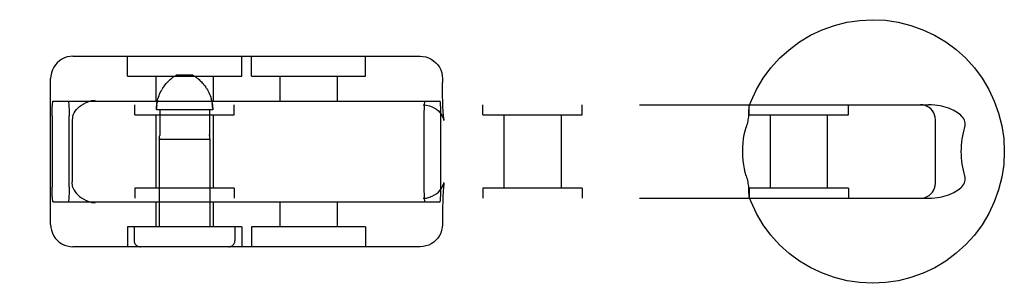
# Model space of a CAD drawing. Header units: inches. Extents: x 0 to 262, y 0 to 169.
# Tile 43 of 74: x 89.146 to 91.128, y 85.437 to 85.967. Entities that reach past the tile are written whole.
import ezdxf

# ---------------------------------------------------------------- set-up
doc = ezdxf.new("R2010")
doc.units = ezdxf.units.IN
doc.header["$LTSCALE"] = 14.384615
doc.header["$MEASUREMENT"] = 0
doc.linetypes.add('HIDDEN', pattern=[0.2, 0.1, -0.1])
doc.layers.add('DEFAULT_2', color=8, linetype='HIDDEN')

msp = doc.modelspace()

# ---------------------------------------------------------------- linework, layer by layer
at = {"layer": 'DEFAULT_2', "color": 8, "linetype": 'HIDDEN'}
for p, q in [((89.253, 85.8936), (89.9517, 85.8936)), ((89.3626, 85.8536), (89.3626, 85.8936)), ((89.5926, 85.8536), (89.5926, 85.8936)), ((89.6121, 85.8536), (89.6121, 85.8936)), ((89.8421, 85.8536), (89.8421, 85.8936)), ((89.208, 85.5556), (89.208, 85.8486)), ((89.3626, 85.8536), (89.5926, 85.8536)), ((89.4201, 85.8536), (89.4201, 85.8036)), ((89.4536, 85.8508), (89.4548, 85.8517)), ((89.4559, 85.8525), (89.4548, 85.8517)), ((89.4942, 85.8556), (89.461, 85.8556)), ((89.5351, 85.8536), (89.5351, 85.8036)), ((89.6121, 85.8536), (89.8421, 85.8536)), ((89.6696, 85.8536), (89.6696, 85.8036)), ((89.7846, 85.8536), (89.7846, 85.8036)), ((89.9967, 85.8486), (89.9967, 85.8411)), ((89.4335, 85.8291), (89.4318, 85.8264)), ((89.5218, 85.8291), (89.5201, 85.8317)), ((89.213, 85.8036), (89.9916, 85.8036)), ((89.532, 85.8051), (89.5311, 85.8083)), ((87.5165, 85.7961), (90.975, 85.7961)), ((89.3776, 85.7761), (89.3776, 85.7961)), ((89.5343, 85.7856), (89.4209, 85.7856)), ((89.4275, 85.7856), (89.4275, 85.7365)), ((89.5277, 85.7856), (89.5277, 85.7365)), ((89.5776, 85.7761), (89.5776, 85.7961)), ((90.0781, 85.7761), (90.0781, 85.7961)), ((90.2781, 85.7761), (90.2781, 85.7961)), ((90.6139, 85.7761), (90.6139, 85.7961)), ((90.8139, 85.7761), (90.8139, 85.7961)), ((89.211, 85.7736), (89.211, 85.6306)), ((89.2453, 85.6306), (89.2453, 85.7736)), ((89.2513, 85.7632), (89.2513, 85.6411)), ((89.3776, 85.7761), (89.5776, 85.7761)), ((89.4201, 85.7761), (89.4201, 85.6281)), ((89.5351, 85.7761), (89.5351, 85.6281)), ((89.9594, 85.7736), (89.9594, 85.6306)), ((89.9936, 85.6306), (89.9936, 85.7736)), ((90.0781, 85.7761), (90.2781, 85.7761)), ((90.1206, 85.7761), (90.1206, 85.6281)), ((90.2356, 85.7761), (90.2356, 85.6281)), ((90.6139, 85.7761), (90.8139, 85.7761)), ((90.6564, 85.7761), (90.6564, 85.6281)), ((90.7714, 85.7761), (90.7714, 85.6281)), ((90.989, 85.6381), (90.989, 85.7661)), ((89.4266, 85.7269), (89.4267, 85.7276)), ((89.4267, 85.7272), (89.4266, 85.7269)), ((89.4266, 85.7269), (89.5286, 85.7269)), ((89.4266, 85.7269), (89.4266, 85.5506)), ((89.4267, 85.7276), (89.4268, 85.7282)), ((89.5285, 85.7276), (89.5286, 85.7272)), ((89.5286, 85.7272), (89.5286, 85.7269)), ((89.5286, 85.7269), (89.5286, 85.727)), ((89.5286, 85.7269), (89.5286, 85.5506)), ((89.5776, 85.6281), (89.3776, 85.6281)), ((89.3776, 85.6281), (89.3776, 85.6081)), ((89.5776, 85.6281), (89.5776, 85.6081)), ((89.9998, 85.6391), (89.9999, 85.6397)), ((90.2781, 85.6281), (90.0781, 85.6281)), ((90.0781, 85.6281), (90.0781, 85.6081)), ((90.2781, 85.6281), (90.2781, 85.6081)), ((90.8139, 85.6281), (90.6139, 85.6281)), ((90.6139, 85.6281), (90.6139, 85.6081)), ((90.8139, 85.6281), (90.8139, 85.6081)), ((87.5165, 85.6081), (90.975, 85.6081)), ((89.213, 85.6006), (89.9916, 85.6006)), ((89.4201, 85.6006), (89.4201, 85.5506)), ((89.5351, 85.6006), (89.5351, 85.5506)), ((89.6696, 85.6006), (89.6696, 85.5506)), ((89.7846, 85.6006), (89.7846, 85.5506)), ((89.5926, 85.5506), (89.3626, 85.5506)), ((89.3626, 85.5506), (89.3626, 85.5106)), ((89.3761, 85.5506), (89.3761, 85.5231)), ((89.5791, 85.5506), (89.5791, 85.5231)), ((89.5926, 85.5506), (89.5926, 85.5106)), ((89.8421, 85.5506), (89.6121, 85.5506)), ((89.6121, 85.5506), (89.6121, 85.5106)), ((89.8421, 85.5506), (89.8421, 85.5106)), ((89.9967, 85.5631), (89.9967, 85.5556)), ((89.9517, 85.5106), (89.253, 85.5106))]:
    msp.add_line(p, q, dxfattribs=at)
for points in [[(90.6143, 85.7943), (90.6179, 85.8035), (90.629, 85.827), (90.6424, 85.8493), (90.6579, 85.8702), (90.6753, 85.8895), (90.6946, 85.9069), (90.7154, 85.9224), (90.7377, 85.9358), (90.7612, 85.9469), (90.7857, 85.9557), (90.8109, 85.962), (90.8366, 85.9658), (90.8626, 85.9671), (90.8885, 85.9659), (90.9143, 85.9621), (90.9395, 85.9558), (90.964, 85.947), (90.9875, 85.9359), (91.0099, 85.9226), (91.0308, 85.9071), (91.0501, 85.8896), (91.0675, 85.8703), (91.0831, 85.8494), (91.0964, 85.8271), (91.1076, 85.8036), (91.1163, 85.7791), (91.1227, 85.7538), (91.1265, 85.7281), (91.1278, 85.7021)], [(89.253, 85.8936), (89.2472, 85.8933), (89.2415, 85.8922), (89.236, 85.8903), (89.2308, 85.8878), (89.2259, 85.8846), (89.2214, 85.8807), (89.2175, 85.8763), (89.2142, 85.8714), (89.2115, 85.8661), (89.2095, 85.8604), (89.2083, 85.8545), (89.208, 85.8486)], [(89.9517, 85.8936), (89.9575, 85.8933), (89.9632, 85.8922), (89.9687, 85.8903), (89.9739, 85.8878), (89.9788, 85.8846), (89.9833, 85.8807), (89.9872, 85.8763), (89.9905, 85.8714), (89.9932, 85.8661), (89.9952, 85.8604), (89.9963, 85.8545), (89.9967, 85.8486)], [(89.4334, 85.8291), (89.4352, 85.8317), (89.4369, 85.8342), (89.4386, 85.8365), (89.4404, 85.8386), (89.442, 85.8405), (89.4437, 85.8422), (89.4452, 85.8438), (89.4468, 85.8452), (89.4482, 85.8465), (89.4496, 85.8478), (89.451, 85.8489)], [(89.4536, 85.8508), (89.4523, 85.8499), (89.451, 85.8489)], [(89.4559, 85.8525), (89.457, 85.8532), (89.4581, 85.8539), (89.4591, 85.8545), (89.4601, 85.8551), (89.461, 85.8556)], [(89.4993, 85.8525), (89.4982, 85.8532), (89.4972, 85.8539), (89.4961, 85.8545), (89.4952, 85.8551), (89.4942, 85.8556)], [(89.4993, 85.8525), (89.5005, 85.8517), (89.5017, 85.8508), (89.5029, 85.8499), (89.5042, 85.8489), (89.5056, 85.8478), (89.507, 85.8466), (89.5085, 85.8452), (89.51, 85.8438), (89.5116, 85.8422), (89.5132, 85.8405), (89.5149, 85.8386), (89.5166, 85.8365), (89.5183, 85.8342), (89.5201, 85.8318)], [(89.51, 85.8438), (89.5085, 85.8452), (89.507, 85.8465), (89.5056, 85.8478), (89.5042, 85.8489)], [(89.4209, 85.7856), (89.421, 85.7889), (89.4212, 85.7922), (89.4215, 85.7954), (89.422, 85.7987), (89.4226, 85.8019), (89.4233, 85.8051), (89.4241, 85.8083), (89.4251, 85.8114), (89.4262, 85.8145), (89.4274, 85.8175), (89.4287, 85.8205), (89.4302, 85.8235), (89.4318, 85.8264)], [(89.5218, 85.8291), (89.5235, 85.8264), (89.525, 85.8235), (89.5265, 85.8205), (89.5278, 85.8175), (89.5291, 85.8145), (89.5302, 85.8114), (89.5311, 85.8083), (89.532, 85.8051), (89.5327, 85.8019), (89.5333, 85.7987), (89.5337, 85.7955), (89.5341, 85.7922), (89.5342, 85.7889), (89.5343, 85.7856)], [(89.9998, 85.7652), (89.9999, 85.7647), (89.9999, 85.7646), (89.9998, 85.7651), (89.9997, 85.7662), (89.9995, 85.7679), (89.9992, 85.7701), (89.999, 85.7729), (89.9987, 85.7763), (89.9984, 85.7804), (89.9981, 85.7851), (89.9978, 85.7906), (89.9975, 85.7968), (89.9973, 85.8039), (89.9971, 85.8119), (89.9969, 85.8207), (89.9968, 85.8305), (89.9967, 85.8411)], [(89.211, 85.7736), (89.2111, 85.7784), (89.2111, 85.7829), (89.2113, 85.7873), (89.2114, 85.7913), (89.2116, 85.7948), (89.2119, 85.7979), (89.2121, 85.8004), (89.2124, 85.8022), (89.2127, 85.8033), (89.213, 85.8036)], [(89.2433, 85.8036), (89.2436, 85.8033), (89.2439, 85.8022), (89.2442, 85.8004), (89.2445, 85.7979), (89.2447, 85.7948), (89.2449, 85.7913), (89.2451, 85.7873), (89.2452, 85.7829), (89.2453, 85.7784), (89.2453, 85.7736)], [(89.2529, 85.7743), (89.254, 85.7772), (89.2556, 85.7802), (89.2575, 85.7832), (89.2599, 85.7863), (89.2627, 85.7894), (89.2661, 85.7925), (89.27, 85.7955), (89.2746, 85.7983), (89.2797, 85.8008), (89.2852, 85.8028), (89.2912, 85.8044), (89.2974, 85.8054)], [(89.4233, 85.8051), (89.4226, 85.8019), (89.422, 85.7987)], [(89.9614, 85.8036), (89.9611, 85.8033), (89.9608, 85.8022), (89.9605, 85.8004), (89.9602, 85.7979), (89.96, 85.7948), (89.9598, 85.7913), (89.9596, 85.7873), (89.9595, 85.7829), (89.9594, 85.7784), (89.9594, 85.7736)], [(89.9936, 85.7736), (89.9936, 85.7784), (89.9935, 85.7829), (89.9934, 85.7873), (89.9933, 85.7913), (89.993, 85.7948), (89.9928, 85.7979), (89.9925, 85.8004), (89.9923, 85.8022), (89.992, 85.8033), (89.9916, 85.8036)], [(89.4215, 85.7955), (89.4212, 85.7922), (89.421, 85.7889)], [(89.5342, 85.7889), (89.5341, 85.7922), (89.5337, 85.7954), (89.5333, 85.7987)], [(89.9577, 85.7961), (89.9643, 85.7956), (89.9704, 85.7943), (89.976, 85.7922), (89.981, 85.7896), (89.9851, 85.7867), (89.9886, 85.7837), (89.9917, 85.7803), (89.9943, 85.7769), (89.9964, 85.7736), (89.9978, 85.7706), (89.9988, 85.7683), (89.9994, 85.7665), (89.9998, 85.7653), (89.9998, 85.7652)], [(90.6131, 85.7834), (90.6129, 85.7791), (90.6128, 85.7768), (90.6127, 85.7743), (90.6125, 85.7717), (90.6122, 85.769), (90.6118, 85.7662), (90.6113, 85.7632), (90.6107, 85.7602), (90.6099, 85.7572), (90.6091, 85.7541), (90.6082, 85.7511)], [(90.6143, 85.7943), (90.614, 85.7934), (90.6137, 85.7921), (90.6135, 85.7907), (90.6133, 85.789), (90.6132, 85.7873), (90.6131, 85.7854), (90.6131, 85.7834)], [(90.616, 85.7961), (90.6154, 85.7959), (90.6148, 85.7954), (90.6144, 85.7945)], [(90.989, 85.7661), (90.9886, 85.771), (90.9875, 85.7756), (90.9856, 85.7799), (90.9832, 85.7839), (90.9802, 85.7874), (90.9767, 85.7904), (90.9727, 85.7928), (90.9684, 85.7946), (90.9638, 85.7958), (90.959, 85.7961)], [(91.0479, 85.7511), (91.0487, 85.754), (91.049, 85.7569), (91.0489, 85.7597), (91.0484, 85.7625), (91.0475, 85.7652), (91.0462, 85.7678), (91.0445, 85.7704), (91.0425, 85.7728), (91.0402, 85.7751), (91.0376, 85.7773), (91.0348, 85.7794), (91.0318, 85.7814), (91.0285, 85.7833), (91.025, 85.7852), (91.0213, 85.7869), (91.0173, 85.7885), (91.0131, 85.79), (91.0086, 85.7914), (91.0038, 85.7927), (90.9987, 85.7938), (90.9933, 85.7948), (90.9876, 85.7955), (90.9815, 85.796), (90.975, 85.7961)], [(89.2529, 85.7743), (89.2522, 85.7719), (89.2517, 85.7693), (89.2514, 85.7664), (89.2513, 85.7632)], [(90.6011, 85.7021), (90.6013, 85.7108), (90.602, 85.7193), (90.603, 85.7278), (90.6043, 85.736), (90.6061, 85.7438), (90.6082, 85.7511)], [(91.0479, 85.7511), (91.0462, 85.7455), (91.0447, 85.7397), (91.0434, 85.7336), (91.0423, 85.7275), (91.0415, 85.7212), (91.0409, 85.7149), (91.0406, 85.7085), (91.0404, 85.7021)], [(89.4271, 85.7297), (89.427, 85.7289), (89.4268, 85.7282), (89.4267, 85.7276)], [(89.4271, 85.7297), (89.4272, 85.7306), (89.4273, 85.7317), (89.4274, 85.7328), (89.4275, 85.734)], [(89.4275, 85.7365), (89.4275, 85.7352), (89.4275, 85.734)], [(89.5278, 85.734), (89.5277, 85.7352), (89.5277, 85.7365)], [(89.5277, 85.7365), (89.5277, 85.7352), (89.5278, 85.734), (89.5278, 85.7328), (89.5279, 85.7317), (89.528, 85.7306), (89.5282, 85.7297)], [(89.5285, 85.7276), (89.5284, 85.7282), (89.5283, 85.7289), (89.5282, 85.7297)], [(90.6082, 85.6531), (90.6063, 85.6597), (90.6046, 85.667), (90.6032, 85.6751), (90.6021, 85.6838), (90.6014, 85.6927), (90.6011, 85.7021)], [(91.1278, 85.7021), (91.1265, 85.6762), (91.1227, 85.6504), (91.1163, 85.6252), (91.1076, 85.6007), (91.0965, 85.5772), (91.0831, 85.555), (91.0676, 85.5341), (91.0502, 85.5148), (91.031, 85.4974), (91.0101, 85.4819), (90.9878, 85.4685), (90.9643, 85.4574), (90.9399, 85.4486), (90.9146, 85.4423), (90.8889, 85.4384), (90.863, 85.4371), (90.837, 85.4384), (90.8113, 85.4422), (90.786, 85.4485), (90.7615, 85.4572), (90.738, 85.4683), (90.7157, 85.4817), (90.6948, 85.4972), (90.6755, 85.5147), (90.658, 85.5339), (90.6425, 85.5549), (90.6291, 85.5772), (90.6179, 85.6007), (90.6143, 85.61)], [(91.0404, 85.7021), (91.0406, 85.6957), (91.0409, 85.6894), (91.0415, 85.683), (91.0423, 85.6768), (91.0434, 85.6706), (91.0447, 85.6646), (91.0462, 85.6588), (91.0479, 85.6531)], [(90.6082, 85.6531), (90.6091, 85.6501), (90.6099, 85.6471), (90.6107, 85.6441), (90.6113, 85.641), (90.6118, 85.6381), (90.6122, 85.6353), (90.6125, 85.6325), (90.6127, 85.6299), (90.6128, 85.6275), (90.6129, 85.6251)], [(90.975, 85.6081), (90.9815, 85.6083), (90.9876, 85.6088), (90.9933, 85.6095), (90.9987, 85.6105), (91.0038, 85.6116), (91.0086, 85.6129), (91.0131, 85.6143), (91.0173, 85.6158), (91.0213, 85.6174), (91.025, 85.6191), (91.0285, 85.6209), (91.0317, 85.6228), (91.0348, 85.6248), (91.0375, 85.6269), (91.0401, 85.6291), (91.0424, 85.6314), (91.0445, 85.6339), (91.0462, 85.6364), (91.0475, 85.639), (91.0484, 85.6417), (91.0489, 85.6445), (91.049, 85.6473), (91.0487, 85.6502), (91.0479, 85.6531)], [(89.213, 85.6006), (89.2127, 85.601), (89.2124, 85.6021), (89.2121, 85.6039), (89.2119, 85.6064), (89.2116, 85.6094), (89.2114, 85.613), (89.2113, 85.617), (89.2111, 85.6214), (89.2111, 85.6259), (89.211, 85.6306)], [(89.2453, 85.6306), (89.2453, 85.6259), (89.2452, 85.6214), (89.2451, 85.617), (89.2449, 85.613), (89.2447, 85.6094), (89.2445, 85.6064), (89.2442, 85.6039), (89.2439, 85.6021), (89.2436, 85.601), (89.2433, 85.6006)], [(89.2529, 85.63), (89.2522, 85.6323), (89.2517, 85.635), (89.2514, 85.6379), (89.2513, 85.6411)], [(89.2529, 85.63), (89.254, 85.6271), (89.2556, 85.6241), (89.2575, 85.621), (89.2599, 85.6179), (89.2627, 85.6148), (89.2661, 85.6118), (89.27, 85.6088), (89.2746, 85.606), (89.2797, 85.6035), (89.2852, 85.6014), (89.2912, 85.5999), (89.2974, 85.5989)], [(89.9577, 85.6081), (89.9643, 85.6086), (89.9704, 85.61), (89.976, 85.6121), (89.981, 85.6147), (89.9851, 85.6175), (89.9886, 85.6206), (89.9917, 85.624), (89.9943, 85.6274), (89.9964, 85.6307), (89.9978, 85.6336), (89.9988, 85.636), (89.9994, 85.6378), (89.9998, 85.639), (89.9998, 85.6391)], [(89.9594, 85.6306), (89.9594, 85.6259), (89.9595, 85.6214), (89.9596, 85.617), (89.9598, 85.613), (89.96, 85.6094), (89.9602, 85.6064), (89.9605, 85.6039), (89.9608, 85.6021), (89.9611, 85.601), (89.9614, 85.6006)], [(89.9916, 85.6006), (89.992, 85.601), (89.9923, 85.6021), (89.9925, 85.6039), (89.9928, 85.6064), (89.993, 85.6094), (89.9933, 85.613), (89.9934, 85.617), (89.9935, 85.6214), (89.9936, 85.6259), (89.9936, 85.6306)], [(89.9999, 85.6397), (89.9998, 85.6391), (89.9997, 85.638), (89.9995, 85.6364), (89.9992, 85.6342), (89.999, 85.6314), (89.9987, 85.628), (89.9984, 85.6239), (89.9981, 85.6192), (89.9978, 85.6137), (89.9975, 85.6074), (89.9973, 85.6004), (89.9971, 85.5924), (89.9969, 85.5835), (89.9968, 85.5737), (89.9967, 85.5631)], [(90.6129, 85.6251), (90.6131, 85.6208), (90.6131, 85.6189), (90.6132, 85.617), (90.6133, 85.6152), (90.6135, 85.6136), (90.6137, 85.6121), (90.614, 85.6108), (90.6143, 85.61)], [(90.959, 85.6081), (90.964, 85.6086), (90.9686, 85.6097), (90.9728, 85.6115), (90.9767, 85.6139), (90.9801, 85.6168), (90.983, 85.6202), (90.9854, 85.6239), (90.9873, 85.6282), (90.9885, 85.6328), (90.989, 85.6381)], [(90.6144, 85.6097), (90.6148, 85.6089), (90.6154, 85.6084), (90.616, 85.6081)], [(89.208, 85.5556), (89.2084, 85.5495), (89.2096, 85.5437), (89.2115, 85.5382), (89.2141, 85.5329), (89.2173, 85.5281), (89.2212, 85.5238), (89.2255, 85.52), (89.2304, 85.5167), (89.2356, 85.5141), (89.2412, 85.5122), (89.247, 85.511), (89.253, 85.5106)], [(89.9967, 85.5556), (89.9963, 85.5495), (89.9951, 85.5437), (89.9932, 85.5382), (89.9906, 85.5329), (89.9873, 85.5281), (89.9835, 85.5238), (89.9792, 85.52), (89.9743, 85.5167), (89.9691, 85.5141), (89.9635, 85.5122), (89.9577, 85.511), (89.9517, 85.5106)]]:
    msp.add_lwpolyline(points, dxfattribs=at)
for centre, start, end in [((89.3886, 85.5231), 180, 270), ((89.5666, 85.5231), 270, 360)]:
    msp.add_arc(centre, 0.0125, start, end, dxfattribs=at)

doc.saveas('drawing.dxf')
